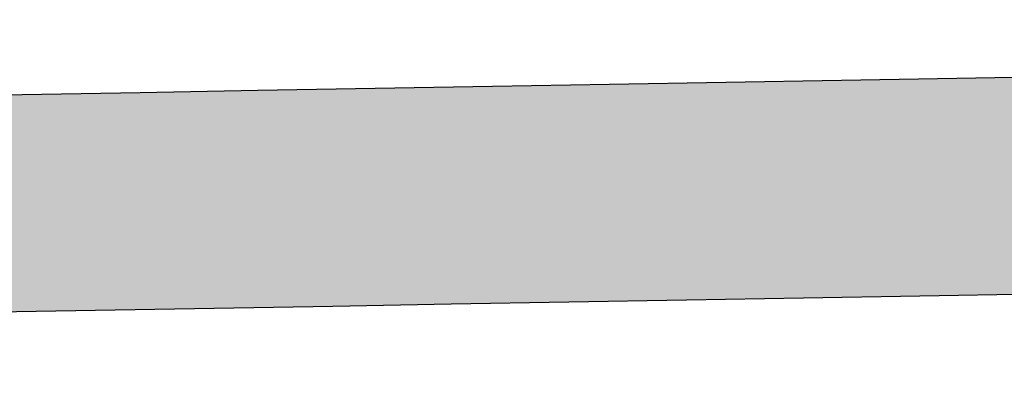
# Model space of a CAD drawing. Extents: x 562 to 7231, y 5917 to 11876.
# Tile 26 of 69: x 3382 to 3441, y 8153 to 8175. Entities that reach past the tile are written whole.
import ezdxf

# ---------------------------------------------------------------- set-up
doc = ezdxf.new("R2010")
doc.units = 0
doc.layers.get('0').update_dxf_attribs({"linetype": 'CONTINUOUS'})
doc.layers.add('LOGO', color=7, linetype='CONTINUOUS')

# ---------------------------------------------------------------- blocks, each defined once
blk = doc.blocks.new('*U33')
at = {"layer": 'LOGO', "color": 8, "linetype": 'CONTINUOUS', "extrusion": (0, 0, -1)}
for points in [[(-0.4878, 14.8107), (-74.1529, 14.3598), (-0.6643, 14.3598)], [(-0.4878, 14.8107), (-74.3295, 14.8107), (-74.1529, 14.3598)], [(-0.6643, 14.3598), (-73.1461, 13.4002), (-1.6711, 13.4002)], [(-0.6643, 14.3598), (-74.1529, 14.3598), (-73.1461, 13.4002)], [(-1.6711, 13.4002), (-71.7972, 12.9478), (-3.0201, 12.9478)], [(-1.6711, 13.4002), (-73.1461, 13.4002), (-71.7972, 12.9478)], [(-3.0201, 12.9478), (-71.4535, 12.9311), (-3.3638, 12.9311)], [(-3.0201, 12.9478), (-71.7972, 12.9478), (-71.4535, 12.9311)]]:
    blk.add_solid(points, dxfattribs=at)
blk = doc.blocks.new('KLAUS')
at = {"layer": 'LOGO'}
for points in [[(46.0567, 12.9311, 0), (45.0559, 12.9311, 0), (44.0489, 12.9311, 0), (43.0365, 12.9311, 0), (42.0195, 12.9311, 0), (40.9987, 12.9311, 0), (39.9751, 12.9311, 0), (38.9493, 12.9311, 0), (37.9224, 12.9311, 0), (36.895, 12.9311, 0)], [(36.3039, 14.8107, 0), (37.3229, 14.8107, 0), (38.3419, 14.8107, 0), (39.3601, 14.8107, 0), (40.3767, 14.8107, 0), (41.3909, 14.8107, 0), (42.4018, 14.8107, 0), (43.4087, 14.8107, 0), (44.4107, 14.8107, 0), (45.4069, 14.8107, 0), (46.3966, 14.8107, 0)]]:
    blk.add_polyline3d(points, dxfattribs=at)
at = {"layer": 'LOGO', "color": 8, "linetype": 'CONTINUOUS'}
blk.add_blockref('*U33', (0, 0), dxfattribs=at)

msp = doc.modelspace()

# ---------------------------------------------------------------- block references
at = {"xscale": 6.929133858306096, "yscale": 6.929133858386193, "zscale": 6.929133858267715, "rotation": 0.9999999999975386}
msp.add_blockref('KLAUS', (3125.372, 8063.33), dxfattribs=at)

doc.saveas('drawing.dxf')
